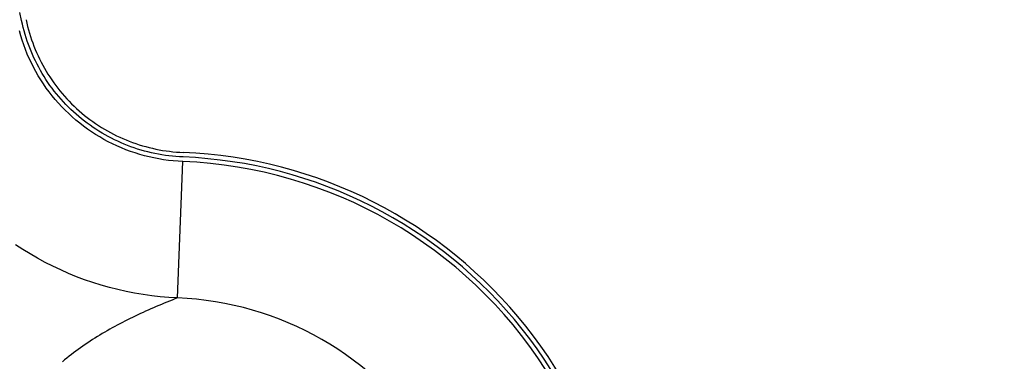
# Model space of a CAD drawing. Header units: millimetres. Extents: x 6 to 204, y 6 to 291.
# Tile 7 of 43: x 117.99 to 132.43, y 106.53 to 111.53. Entities that reach past the tile are written whole.
import ezdxf

# ---------------------------------------------------------------- set-up
doc = ezdxf.new("R2010")
doc.units = ezdxf.units.MM
doc.header["$LTSCALE"] = 19.36
doc.layers.get('0').update_dxf_attribs({"linetype": 'CONTINUOUS'})
doc.styles.get("Standard").update_dxf_attribs({"font": 'txt', "width": 0.8})
doc.styles.add('TEXTSTYLE_1', font='gdt', dxfattribs={"width": 0.8})
doc.dimstyles.new('DIMSTYLE_2', dxfattribs={"dimtxt": 2.5, "dimasz": 3, "dimexe": 2, "dimexo": 1.5, "dimtad": 1, "dimlfac": 1.5, "dimzin": 0, "dimdsep": 46, "dimtxsty": 'Standard', "dimblk": '_FILLED', "dimblk1": '_FILLED', "dimblk2": '_FILLED', "dimcen": 0.09, "dimadec": 0, "dimazin": 0, "dimtp": 0.01, "dimtm": 0.01, "dimtfac": 1, "dimtofl": 0, "dimtmove": 0, "dimatfit": 2, "dimldrblk": '_FILLED', "dimfxl": 0, "dimtolj": 1, "dimtzin": 0, "dimarcsym": 0})

# ---------------------------------------------------------------- blocks, each defined once
blk = doc.blocks.new('_FILLED')
at = {"color": 0, "linetype": 'ByBlock'}
blk.add_solid([(0, 0), (-1, 0.1667), (-1, -0.1667)], dxfattribs=at)
blk = doc.blocks.new('*D7')
at = {"color": 2, "linetype": 'Continuous', "transparency": 16777216}
for p, q in [((101.009, 118.361), (116.209, 87.86)), ((116.209, 87.86), (120.709, 87.86)), ((120.709, 87.86), (156.584, 87.86))]:
    blk.add_line(p, q, dxfattribs=at)
at = {"color": 2, "linetype": 'Continuous', "transparency": 16777216, "xscale": 3, "yscale": 3, "zscale": 3, "rotation": 116.4888017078}
blk.add_blockref('_FILLED', (101.009, 118.361), dxfattribs=at)
at = {"color": 2, "linetype": 'Continuous', "transparency": 16777216, "insert": (123.209, 90.985), "char_height": 2.5, "width": 30.875, "attachment_point": 1, "line_spacing_factor": 0.9, "style": 'TEXTSTYLE_1'}
blk.add_mtext('{\\Fgdt;n}\\Ftxt;6.00\\Fgdt;{\\Fgdt;x}\\Ftxt;6(H7) X2', dxfattribs=at)

msp = doc.modelspace()

# ---------------------------------------------------------------- linework, layer by layer
for p, q in [((118.0213, 111.5201), (117.997, 111.6381)), ((118.0324, 111.4692), (118.0213, 111.5201)), ((118.0866, 111.5335), (118.0975, 111.484)), ((118.0083, 111.2995), (117.9889, 111.3681)), ((118.0447, 111.4186), (118.0324, 111.4692)), ((118.0579, 111.3682), (118.0447, 111.4186)), ((118.0722, 111.3181), (118.0579, 111.3682)), ((118.0975, 111.484), (118.1093, 111.4348)), ((118.1093, 111.4348), (118.1222, 111.3857)), ((118.1222, 111.3857), (118.1362, 111.3369)), ((118.0295, 111.2314), (118.0083, 111.2995)), ((118.0526, 111.1639), (118.0295, 111.2314)), ((118.0876, 111.2682), (118.0722, 111.3181)), ((118.104, 111.2187), (118.0876, 111.2682)), ((118.1214, 111.1695), (118.104, 111.2187)), ((118.1362, 111.3369), (118.1511, 111.2884)), ((118.1511, 111.2884), (118.1671, 111.2402)), ((118.1671, 111.2402), (118.1841, 111.1923)), ((118.0777, 111.097), (118.0526, 111.1639)), ((118.1045, 111.0308), (118.0777, 111.097)), ((118.1398, 111.1207), (118.1214, 111.1695)), ((118.1593, 111.0723), (118.1398, 111.1207)), ((118.1797, 111.0242), (118.1593, 111.0723)), ((118.1841, 111.1923), (118.202, 111.1448)), ((118.202, 111.1448), (118.221, 111.0976)), ((118.221, 111.0976), (118.2409, 111.0509)), ((118.1332, 110.9653), (118.1045, 111.0308)), ((118.1637, 110.9006), (118.1332, 110.9653)), ((118.2012, 110.9767), (118.1797, 111.0242)), ((118.2236, 110.9296), (118.2012, 110.9767)), ((118.247, 110.883), (118.2236, 110.9296)), ((118.2409, 111.0509), (118.2617, 111.0046)), ((118.2617, 111.0046), (118.2836, 110.9587)), ((118.2836, 110.9587), (118.3064, 110.9133)), ((118.3064, 110.9133), (118.3301, 110.8684)), ((118.1959, 110.8368), (118.1637, 110.9006)), ((118.2299, 110.774), (118.1959, 110.8368)), ((118.2657, 110.7121), (118.2299, 110.774)), ((118.2714, 110.8368), (118.247, 110.883)), ((118.2967, 110.7912), (118.2714, 110.8368)), ((118.3229, 110.7462), (118.2967, 110.7912)), ((118.3301, 110.8684), (118.3547, 110.824)), ((118.3547, 110.824), (118.3803, 110.7802)), ((118.3803, 110.7802), (118.4067, 110.7369)), ((118.3031, 110.6512), (118.2657, 110.7121)), ((118.3422, 110.5915), (118.3031, 110.6512)), ((118.3501, 110.7017), (118.3229, 110.7462)), ((118.3782, 110.6578), (118.3501, 110.7017)), ((118.4072, 110.6145), (118.3782, 110.6578)), ((118.4067, 110.7369), (118.4341, 110.6941)), ((118.4341, 110.6941), (118.4623, 110.652)), ((118.4623, 110.652), (118.4914, 110.6104)), ((118.383, 110.5328), (118.3422, 110.5915)), ((118.4254, 110.4754), (118.383, 110.5328)), ((118.4371, 110.5718), (118.4072, 110.6145)), ((118.4693, 110.4191), (118.4254, 110.4754)), ((118.4679, 110.5297), (118.4371, 110.5718)), ((118.4995, 110.4882), (118.4679, 110.5297)), ((118.4914, 110.6104), (118.5214, 110.5694)), ((118.532, 110.4475), (118.4995, 110.4882)), ((118.5214, 110.5694), (118.5522, 110.5291)), ((118.5522, 110.5291), (118.5838, 110.4895)), ((118.5838, 110.4895), (118.6163, 110.4504)), ((118.5148, 110.3641), (118.4693, 110.4191)), ((118.5618, 110.3104), (118.5148, 110.3641)), ((118.5654, 110.4074), (118.532, 110.4475)), ((118.5996, 110.368), (118.5654, 110.4074)), ((118.6346, 110.3294), (118.5996, 110.368)), ((118.6163, 110.4504), (118.6496, 110.4121)), ((118.6496, 110.4121), (118.6837, 110.3745)), ((118.6837, 110.3745), (118.7185, 110.3376)), ((118.7185, 110.3376), (118.7541, 110.3014)), ((118.6102, 110.258), (118.5618, 110.3104)), ((118.6601, 110.2069), (118.6102, 110.258)), ((118.6704, 110.2915), (118.6346, 110.3294)), ((118.7113, 110.1573), (118.6601, 110.2069)), ((118.7069, 110.2543), (118.6704, 110.2915)), ((118.7443, 110.2179), (118.7069, 110.2543)), ((118.7824, 110.1823), (118.7443, 110.2179)), ((118.7541, 110.3014), (118.7905, 110.266)), ((118.7905, 110.266), (118.8275, 110.2313)), ((118.8275, 110.2313), (118.8653, 110.1974)), ((118.8653, 110.1974), (118.9038, 110.1643)), ((118.7639, 110.1091), (118.7113, 110.1573)), ((118.8178, 110.0624), (118.7639, 110.1091)), ((118.8212, 110.1474), (118.7824, 110.1823)), ((118.873, 110.0172), (118.8178, 110.0624)), ((118.8607, 110.1134), (118.8212, 110.1474)), ((118.901, 110.0803), (118.8607, 110.1134)), ((118.9419, 110.0479), (118.901, 110.0803)), ((118.9038, 110.1643), (118.943, 110.132)), ((118.9835, 110.0164), (118.9419, 110.0479)), ((118.943, 110.132), (118.9829, 110.1005)), ((118.9829, 110.1005), (119.0233, 110.0699)), ((119.0233, 110.0699), (119.0645, 110.0401)), ((118.9295, 109.9736), (118.873, 110.0172)), ((118.9871, 109.9315), (118.9295, 109.9736)), ((119.0257, 109.9858), (118.9835, 110.0164)), ((119.0458, 109.891), (118.9871, 109.9315)), ((119.0686, 109.9561), (119.0257, 109.9858)), ((119.0645, 110.0401), (119.1062, 110.0112)), ((119.112, 109.9273), (119.0686, 109.9561)), ((119.1062, 110.0112), (119.1485, 109.9831)), ((119.1561, 109.8994), (119.112, 109.9273)), ((119.1485, 109.9831), (119.1914, 109.9559)), ((119.2007, 109.8723), (119.1561, 109.8994)), ((119.1914, 109.9559), (119.2348, 109.9296)), ((119.2348, 109.9296), (119.2788, 109.9042)), ((119.2788, 109.9042), (119.3233, 109.8797)), ((119.1057, 109.8522), (119.0458, 109.891)), ((119.1666, 109.815), (119.1057, 109.8522)), ((119.2285, 109.7795), (119.1666, 109.815)), ((119.2458, 109.8463), (119.2007, 109.8723)), ((119.2914, 109.7458), (119.2285, 109.7795)), ((119.2915, 109.8211), (119.2458, 109.8463)), ((119.3377, 109.7969), (119.2915, 109.8211)), ((119.3233, 109.8797), (119.3682, 109.8562)), ((119.3844, 109.7737), (119.3377, 109.7969)), ((119.3682, 109.8562), (119.4137, 109.8336)), ((119.4315, 109.7514), (119.3844, 109.7737)), ((119.4137, 109.8336), (119.4596, 109.8119)), ((119.4596, 109.8119), (119.5059, 109.7912)), ((119.5059, 109.7912), (119.5527, 109.7714)), ((119.5527, 109.7714), (119.5999, 109.7526)), ((119.5999, 109.7526), (119.6474, 109.7348)), ((119.3552, 109.7137), (119.2914, 109.7458)), ((119.4199, 109.6835), (119.3552, 109.7137)), ((119.4854, 109.655), (119.4199, 109.6835)), ((119.4791, 109.7301), (119.4315, 109.7514)), ((119.5272, 109.7099), (119.4791, 109.7301)), ((119.5517, 109.6283), (119.4854, 109.655)), ((119.5756, 109.6905), (119.5272, 109.7099)), ((119.6187, 109.6035), (119.5517, 109.6283)), ((119.6245, 109.6722), (119.5756, 109.6905)), ((119.6737, 109.655), (119.6245, 109.6722)), ((119.6474, 109.7348), (119.6954, 109.718)), ((119.7232, 109.6387), (119.6737, 109.655)), ((119.6954, 109.718), (119.7436, 109.7021)), ((119.7731, 109.6234), (119.7232, 109.6387)), ((119.7436, 109.7021), (119.7922, 109.6873)), ((119.8233, 109.6092), (119.7731, 109.6234)), ((119.7922, 109.6873), (119.8411, 109.6734)), ((119.8738, 109.596), (119.8233, 109.6092)), ((119.8411, 109.6734), (119.8903, 109.6606)), ((119.8903, 109.6606), (119.9397, 109.6488)), ((119.9397, 109.6488), (119.9894, 109.638)), ((119.9894, 109.638), (120.0393, 109.6282)), ((120.0393, 109.6282), (120.0894, 109.6194)), ((120.0894, 109.6194), (120.1396, 109.6117)), ((120.1396, 109.6117), (120.19, 109.605)), ((119.6864, 109.5806), (119.6187, 109.6035)), ((119.7547, 109.5595), (119.6864, 109.5806)), ((119.8235, 109.5403), (119.7547, 109.5595)), ((119.8929, 109.523), (119.8235, 109.5403)), ((119.9246, 109.5839), (119.8738, 109.596)), ((119.9626, 109.5075), (119.8929, 109.523)), ((119.9756, 109.5728), (119.9246, 109.5839)), ((120.0327, 109.494), (119.9626, 109.5075)), ((120.0268, 109.5627), (119.9756, 109.5728)), ((120.0782, 109.5537), (120.0268, 109.5627)), ((120.1032, 109.4824), (120.0327, 109.494)), ((120.1298, 109.5457), (120.0782, 109.5537)), ((120.1738, 109.4727), (120.1032, 109.4824)), ((120.1815, 109.5388), (120.1298, 109.5457)), ((120.2446, 109.4649), (120.1738, 109.4727)), ((120.2334, 109.533), (120.1815, 109.5388)), ((120.19, 109.605), (120.2404, 109.5993)), ((120.2853, 109.5282), (120.2334, 109.533)), ((120.2404, 109.5993), (120.291, 109.5946)), ((120.3156, 109.4591), (120.2446, 109.4649)), ((120.3373, 109.5245), (120.2853, 109.5282)), ((120.291, 109.5946), (120.3416, 109.591)), ((120.3893, 109.5219), (120.3373, 109.5245)), ((120.3416, 109.591), (120.3923, 109.5885)), ((120.3054, 107.4576), (120.3866, 109.4552)), ((120.3866, 109.4552), (120.3156, 109.4591)), ((118.0386, 108.1671), (117.9327, 108.2362)), ((118.1463, 108.1009), (118.0386, 108.1671)), ((118.2557, 108.0377), (118.1463, 108.1009)), ((118.3669, 107.9775), (118.2557, 108.0377)), ((118.4798, 107.9203), (118.3669, 107.9775)), ((118.5942, 107.8663), (118.4798, 107.9203)), ((118.71, 107.8155), (118.5942, 107.8663)), ((118.8273, 107.7679), (118.71, 107.8155)), ((118.9459, 107.7236), (118.8273, 107.7679)), ((119.0656, 107.6825), (118.9459, 107.7236)), ((119.1865, 107.6448), (119.0656, 107.6825)), ((119.3084, 107.6104), (119.1865, 107.6448)), ((119.4311, 107.5794), (119.3084, 107.6104)), ((119.5546, 107.5517), (119.4311, 107.5794)), ((119.6788, 107.5274), (119.5546, 107.5517)), ((119.8035, 107.5066), (119.6788, 107.5274)), ((119.9286, 107.4891), (119.8035, 107.5066)), ((120.054, 107.4751), (119.9286, 107.4891)), ((120.1797, 107.4646), (120.054, 107.4751)), ((120.3054, 107.4576), (120.1797, 107.4646)), ((120.3054, 107.4576), (120.2664, 107.4418)), ((119.9557, 107.3121), (119.9171, 107.2953)), ((119.9944, 107.3288), (119.9557, 107.3121)), ((120.0331, 107.3453), (119.9944, 107.3288)), ((120.0718, 107.3616), (120.0331, 107.3453)), ((120.1107, 107.3779), (120.0718, 107.3616)), ((120.1495, 107.394), (120.1107, 107.3779)), ((120.1885, 107.41), (120.1495, 107.394)), ((120.2274, 107.426), (120.1885, 107.41)), ((120.2664, 107.4418), (120.2274, 107.426)), ((119.6115, 107.1537), (119.5738, 107.135)), ((119.6494, 107.1722), (119.6115, 107.1537)), ((119.6873, 107.1904), (119.6494, 107.1722)), ((119.7254, 107.2084), (119.6873, 107.1904)), ((119.7636, 107.2262), (119.7254, 107.2084)), ((119.8018, 107.2438), (119.7636, 107.2262)), ((119.8402, 107.2611), (119.8018, 107.2438)), ((119.8786, 107.2783), (119.8402, 107.2611)), ((119.9171, 107.2953), (119.8786, 107.2783)), ((119.3501, 107.0175), (119.3133, 106.9969)), ((119.387, 107.0377), (119.3501, 107.0175)), ((119.4241, 107.0577), (119.387, 107.0377)), ((119.4613, 107.0774), (119.4241, 107.0577)), ((119.4987, 107.0968), (119.4613, 107.0774)), ((119.5362, 107.116), (119.4987, 107.0968)), ((119.5738, 107.135), (119.5362, 107.116)), ((119.0962, 106.8678), (119.0607, 106.8453)), ((119.1319, 106.8901), (119.0962, 106.8678)), ((119.1678, 106.912), (119.1319, 106.8901)), ((119.2039, 106.9337), (119.1678, 106.912)), ((119.2402, 106.9551), (119.2039, 106.9337)), ((119.2767, 106.9761), (119.2402, 106.9551)), ((119.3133, 106.9969), (119.2767, 106.9761)), ((118.8862, 106.7276), (118.8519, 106.7031)), ((118.9206, 106.7518), (118.8862, 106.7276)), ((118.9553, 106.7756), (118.9206, 106.7518)), ((118.9902, 106.7992), (118.9553, 106.7756)), ((119.0253, 106.8224), (118.9902, 106.7992)), ((119.0607, 106.8453), (119.0253, 106.8224)), ((118.7176, 106.6014), (118.6847, 106.5751)), ((118.7508, 106.6274), (118.7176, 106.6014)), ((118.7843, 106.653), (118.7508, 106.6274)), ((118.818, 106.6782), (118.7843, 106.653)), ((118.8519, 106.7031), (118.818, 106.6782)), ((118.6522, 106.5484), (118.6199, 106.5213)), ((118.6847, 106.5751), (118.6522, 106.5484))]:
    msp.add_line(p, q)
for radius, start, end in [(6.7099, 349.43763, 87.67416), (6.7765, 349.43763, 87.67169), (6.6432, 337.79941, 87.67421), (4.6439, 337.80424, 87.67421)]:
    msp.add_arc((120.117, 102.8175), radius, start, end)

# ---------------------------------------------------------------- dimensions: what is measured, and where the dimension line sits
at = {"color": 2, "linetype": 'Continuous'}
dim = msp.add_diameter_dim_2p(p1=(101.009, 118.3608), p2=(99.2249, 121.9409), text='%%c<>{\\Fgdt;x}6(H7) X2', dimstyle='DIMSTYLE_2', override={"dimtih": 1, "dimtoh": 1, "dimpost": '<>'}, dxfattribs=at)
dim.commit()
dim.dimension.update_dxf_attribs({"geometry": '*D7', "text_midpoint": (138.6464, 89.7347), "dimtype": 163})

doc.saveas('drawing.dxf')
